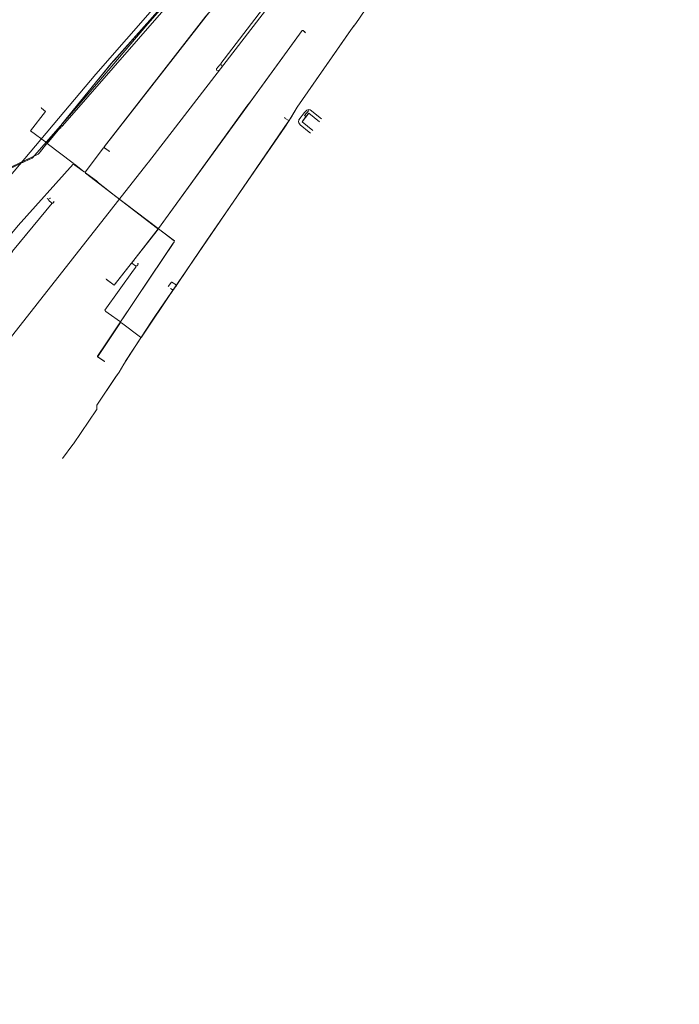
# Model space of a CAD drawing. Header units: metres. Extents: x 92810 to 93633, y 464687 to 465459.
# Tile 232 of 256: x 93296 to 93483, y 464708 to 464987. Entities that reach past the tile are written whole.
import ezdxf

# ---------------------------------------------------------------- set-up
doc = ezdxf.new("R2010")
doc.units = ezdxf.units.M
for name, color, linetype, lineweight, transparency in [('B-OI-KL-DATA_BT NEDERLAND-G', 90, 'SI_B_DATA_BT_NEDERLAND', 18, 0.4), ('B-OI-KL-DATA_KPN-G', 90, 'SI_B_DATA_KPN', 18, 0.4), ('B-OI-KL-DATA_PRORAIL-G', 90, 'SI_B_DATA_PRORAIL', 18, 0.4), ('B-OI-KL-DATA_RELINED-G', 90, 'SI_B_DATA_RELINED', 18, 0.4), ('B-OI-KL-ET_LS_LIANDER-G', 190, 'SI_B_ET_LS_LIANDER', 18, 0.4), ('B-OI-KL-ET_LS_PRORAIL-G', 190, 'SI_B_ET_LS_PRORAIL', 18, 0.4), ('B-OI-KL-ET_MS_LIANDER-G', 130, 'SI_B_ET_MS_LIANDER', 18, 0.4), ('B-OI-KL-ET_MS_PRORAIL-G', 130, 'SI_B_ET_MS_PRORAIL', 18, 0.4), ('B-OI-KL-GAS_HD_LIANDER-G', 30, 'SI_B_GAS_HD_LIANDER', 18, 0.4), ('B-OI-KL-GAS_LD_LIANDER-G', 30, 'SI_B_GAS_LD_LIANDER', 18, 0.4), ('B-OI-KL-GAS_LD_PRORAIL-G', 30, 'SI_B_GAS_LD_PRORAIL', 18, 0.4)]:
    doc.layers.add(name, color=color, linetype=linetype, lineweight=lineweight, transparency=transparency)
doc.styles.get("Standard").update_dxf_attribs({"font": 'isocp.shx'})
doc.linetypes.add('SI_B_DATA_BT_NEDERLAND', pattern='A,5,-2,["BTN",Standard,S=1.5,R=0,X=-0.51,Y=-0.75],-7', length=14)
doc.linetypes.add('SI_B_DATA_KPN', pattern='A,5,-2,["KPN",Standard,S=1.5,R=0,X=-0.51,Y=-0.75],-8', length=15)
doc.linetypes.add('SI_B_DATA_PRORAIL', pattern='A,5,-2,["PRO-DATA",Standard,S=1.5,R=0,X=-0.51,Y=-0.75],-13', length=20)
doc.linetypes.add('SI_B_DATA_RELINED', pattern='A,5,-2,["REL-DATA",Standard,S=1.5,R=0,X=-0.51,Y=-0.75],-13', length=20)
doc.linetypes.add('SI_B_ET_LS_LIANDER', pattern='A,5,-2,["LI-LS",Standard,S=1.5,R=0,X=-0.51,Y=-0.75],-10', length=17)
doc.linetypes.add('SI_B_ET_LS_PRORAIL', pattern='A,5,-2,["PRO-LS",Standard,S=1.5,R=0,X=-0.51,Y=-0.75],-11', length=18)
doc.linetypes.add('SI_B_ET_MS_LIANDER', pattern='A,5,-2,["LI-MS",Standard,S=1.5,R=0,X=-0.51,Y=-0.75],-10', length=17)
doc.linetypes.add('SI_B_ET_MS_PRORAIL', pattern='A,5,-2,["PRO-MS",Standard,S=1.5,R=0,X=-0.51,Y=-0.75],-11', length=18)
doc.linetypes.add('SI_B_GAS_HD_LIANDER', pattern='A,5,-2,["LI-G-HD",Standard,S=1.5,R=0,X=-0.51,Y=-0.75],-11', length=18)
doc.linetypes.add('SI_B_GAS_LD_LIANDER', pattern='A,5,-2,["LI-G-LD",Standard,S=1.5,R=0,X=-0.51,Y=-0.75],-11', length=18)
doc.linetypes.add('SI_B_GAS_LD_PRORAIL', pattern='A,5,-2,["PRO-G-LD",Standard,S=1.5,R=0,X=-0.51,Y=-0.75],-12', length=19)

msp = doc.modelspace()

# ---------------------------------------------------------------- linework, layer by layer
at = {"layer": 'B-OI-KL-DATA_BT NEDERLAND-G', "flags": 128}
for points in [[(93318.9, 464969.7), (93332.3, 464985.5), (93341.9, 464996.4), (93349.2, 465004.8), (93357.1, 465013.8), (93366.1, 465024.1), (93370.4, 465029.1), (93372, 465030.9), (93399.5, 465065.2), (93401.8, 465068.2), (93402.2, 465068.8), (93404.6, 465071.8), (93407.4, 465075.2), (93408.7, 465077.3), (93407.9, 465077.9), (93412.3, 465083.5), (93412.9, 465083.7), (93418.3, 465090.4), (93423.6, 465097.2)], [(93299.5, 464947.4), (93309.6, 464958.8), (93318.9, 464969.7)], [(93177.7, 464800.9), (93181.16, 464805.07), (93188.5, 464813.9), (93204.3, 464832.7), (93220, 464851.6), (93229.6, 464863.1), (93239.3, 464874.7), (93245.4, 464882.1), (93268.7, 464910.2), (93282.8, 464932.2), (93287.9, 464939.5), (93290.6, 464943.1), (93296.2, 464945.9), (93299.5, 464947.4)]]:
    msp.add_lwpolyline(points, dxfattribs=at)
at = {"layer": 'B-OI-KL-DATA_KPN-G', "flags": 128}
msp.add_lwpolyline([(93420.89, 465060.82), (93332.54, 464946.25), (93332.04, 464945.68), (93258.68, 464852.54), (93257.82, 464851.54), (93164.04, 464737.32)], dxfattribs=at)
at = {"layer": 'B-OI-KL-DATA_PRORAIL-G', "flags": 128}
for points in [[(93408.82, 465077.18), (93408.68, 465076.82), (93408.39, 465076.54), (93400.82, 465067.18), (93399.32, 465064.89), (93398.32, 465062.96), (93397.96, 465062.46), (93383.11, 465043.54), (93382.54, 465042.89), (93361.46, 465018.96), (93357.32, 465014.11), (93355.18, 465011.75), (93334.61, 464988.39), (93331.25, 464984.68), (93321.96, 464974.25), (93315.32, 464966.11), (93306.82, 464955.61), (93301.54, 464948.82), (93301.25, 464948.54), (93292.04, 464944.18), (93290.39, 464943.32), (93285.32, 464937.18), (93283.04, 464933.75), (93281.04, 464929.61), (93280.11, 464927.89), (93271.25, 464913.75), (93270.68, 464912.96), (93269.39, 464911.18), (93268.82, 464910.54), (93242.11, 464878.68), (93223.04, 464855.68), (93219.39, 464851.39), (93185.61, 464810.96), (93130.96, 464745.39), (93121.18, 464733.75), (93099.61, 464707.96), (93099.61, 464707.75)], [(93420.96, 465028.75), (93420.82, 465028.75), (93420.68, 465028.61), (93413.89, 465019.46), (93407.54, 465010.75), (93406.68, 465008.11), (93406.54, 465007.82), (93403.46, 465003.61), (93402.39, 465002.04), (93391.25, 464985.61), (93390.46, 464984.54), (93374.68, 464961.89), (93372.39, 464958.11), (93371.11, 464956.18), (93348.96, 464923.96), (93342.96, 464915.18), (93335.96, 464904.96), (93333.39, 464901.11), (93327.68, 464892.46), (93325.54, 464889.11), (93324.18, 464886.82), (93323.25, 464885.46), (93317.89, 464877.46), (93317.89, 464876.25), (93317.82, 464876.11), (93311.25, 464866.54), (93311.04, 464866.32), (93308.11, 464862.39)]]:
    msp.add_lwpolyline(points, dxfattribs=at)
at = {"layer": 'B-OI-KL-DATA_RELINED-G', "flags": 128}
msp.add_lwpolyline([(93097.58, 464710.15), (93317.54, 464971.19), (93406.45, 465072.67), (93408.81, 465078.64), (93482.97, 465165.54)], dxfattribs=at)
at = {"layer": 'B-OI-KL-ET_LS_LIANDER-G'}
for p, q in [((93377.11, 464959.18), (93376.11, 464957.75)), ((93376.75, 464959.46), (93377.96, 464960.96)), ((93377.11, 464959.18), (93376.75, 464959.46)), ((93377.11, 464959.18), (93377.96, 464960.18)), ((93377.96, 464960.18), (93380.96, 464957.68)), ((93376.11, 464957.75), (93379.11, 464955.25))]:
    msp.add_line(p, q, dxfattribs=at)
at = {"layer": 'B-OI-KL-ET_LS_PRORAIL-G'}
msp.add_line((93307.61, 464956.61), (93307.61, 464956.32), dxfattribs=at)
at = {"layer": 'B-OI-KL-ET_LS_PRORAIL-G', "flags": 128}
for points in [[(93320.04, 464950.39), (93320.04, 464950.68), (93350.54, 464989.82), (93347.68, 464992.32), (93347.68, 464992.54), (93359.68, 465006.11), (93359.75, 465006.11), (93361.18, 465004.89), (93361.11, 465004.75)], [(93402.82, 465002.75), (93402.82, 465002.54), (93402.61, 465002.25), (93391.25, 464985.61), (93389.96, 464983.82), (93374.68, 464961.89), (93372.75, 464958.68), (93372.32, 464958.11), (93372.25, 464958.11)], [(93373.18, 465000.39), (93364.82, 464989.61), (93353.04, 464974.25), (93352.96, 464973.89)], [(93336.25, 464990.18), (93336.04, 464990.11), (93335.68, 464989.75), (93322.89, 464975.18), (93322.32, 464974.61), (93315.32, 464966.11), (93307.89, 464956.96), (93307.89, 464956.75)], [(93336.96, 464989.75), (93336.96, 464989.54), (93336.82, 464989.39), (93308.18, 464956.61), (93308.04, 464956.61)], [(93377.04, 464982.96), (93376.75, 464983.32), (93376.18, 464983.61), (93376.04, 464983.61), (93335.32, 464927.46)], [(93353.11, 464973.89), (93352.75, 464973.89), (93351.82, 464972.68), (93351.75, 464972.32), (93352.46, 464972.25)], [(93353.11, 464973.89), (93353.18, 464973.82), (93353.39, 464973.39), (93353.25, 464973.25)], [(93302.11, 464961.75), (93302.18, 464961.54), (93303.32, 464960.68), (93299.11, 464955.18), (93303.68, 464951.75), (93303.68, 464951.61)], [(93307.61, 464956.32), (93307.39, 464956.32), (93307.39, 464955.96)], [(93307.68, 464956.25), (93307.68, 464956.04), (93307.54, 464955.96), (93307.39, 464955.96)], [(93307.54, 464956.32), (93307.68, 464956.18)], [(93307.89, 464956.75), (93307.61, 464956.61)], [(93307.61, 464956.39), (93307.75, 464956.25)], [(93307.61, 464956.32), (93307.68, 464956.25)], [(93307.68, 464956.25), (93307.89, 464956.25)], [(93307.89, 464956.75), (93308.04, 464956.61)], [(93308.04, 464956.61), (93308.04, 464956.39), (93307.89, 464956.25)], [(93372.25, 464958.11), (93372.25, 464957.89), (93372.04, 464957.61), (93344.04, 464916.75), (93340.18, 464910.96), (93339.54, 464910.18), (93339.46, 464910.11)], [(93372.25, 464958.11), (93371.25, 464958.68), (93371.11, 464958.82), (93371.04, 464958.96)], [(93307.39, 464955.96), (93303.82, 464951.61)], [(93303.68, 464951.61), (93301.54, 464948.82), (93301.25, 464948.54), (93290.54, 464943.46)], [(93303.68, 464951.61), (93303.82, 464951.61)], [(93303.82, 464951.61), (93311.18, 464945.96), (93311.18, 464945.75)], [(93320.04, 464950.39), (93319.82, 464950.39), (93319.68, 464950.25), (93317.82, 464947.68), (93316.61, 464946.18), (93314.54, 464943.46)], [(93320.04, 464950.39), (93321.39, 464949.39), (93321.46, 464949.25)], [(93311.18, 464945.75), (93295.61, 464928.32), (93293.32, 464925.61), (93290.96, 464923.04), (93289.75, 464921.61)], [(93311.18, 464945.75), (93311.46, 464945.75), (93311.54, 464945.68), (93314.25, 464943.54), (93314.46, 464943.46), (93314.54, 464943.46)], [(93314.54, 464943.46), (93314.61, 464943.25), (93317.75, 464940.96), (93318.32, 464940.46), (93322.82, 464936.96), (93335.25, 464927.46)], [(93305.25, 464934.68), (93293.96, 464921.04), (93293.96, 464920.82), (93293.82, 464920.68), (93293.25, 464920.61), (93292.68, 464920.68), (93291.96, 464920.82)], [(93303.82, 464936.04), (93304.11, 464935.82)], [(93304.11, 464935.82), (93304.61, 464935.96), (93304.68, 464936.18)], [(93304.11, 464935.82), (93304.25, 464935.46), (93305.04, 464934.75), (93305.25, 464934.68)], [(93305.25, 464934.68), (93305.46, 464934.75), (93305.68, 464934.96), (93305.68, 464935.25)], [(93335.32, 464927.39), (93339.89, 464923.96), (93339.54, 464923.25), (93336.75, 464919.18), (93324.54, 464901.04)], [(93335.25, 464927.39), (93328.32, 464918.54), (93328.32, 464918.32), (93328.04, 464918.18), (93327.82, 464917.68)], [(93335.25, 464927.46), (93335.32, 464927.46)], [(93335.25, 464927.46), (93335.25, 464927.39)], [(93335.25, 464927.39), (93335.32, 464927.39)], [(93335.32, 464927.46), (93335.32, 464927.39)], [(93327.82, 464917.68), (93327.61, 464917.61), (93322.82, 464911.46), (93322.75, 464911.46), (93320.54, 464913.18)], [(93327.82, 464917.68), (93328.82, 464916.89), (93328.96, 464916.82)], [(93328.96, 464916.82), (93329.18, 464916.89), (93329.46, 464917.18), (93329.54, 464917.46), (93329.46, 464917.61), (93329.39, 464917.61)], [(93328.96, 464916.82), (93328.89, 464916.54), (93328.25, 464915.68), (93320.18, 464904.32), (93320.46, 464903.96), (93321.04, 464903.54), (93324.54, 464901.04)], [(93339.46, 464910.11), (93330.54, 464896.68), (93330.25, 464896.68), (93324.82, 464900.82), (93324.54, 464900.89)], [(93338.75, 464910.54), (93339.18, 464910.18), (93339.46, 464910.11)], [(93324.54, 464900.89), (93318.11, 464891.25), (93318.11, 464891.11), (93319.96, 464889.89), (93320.04, 464889.75)], [(93324.54, 464901.04), (93324.54, 464900.89)]]:
    msp.add_lwpolyline(points, dxfattribs=at)
at = {"layer": 'B-OI-KL-ET_MS_LIANDER-G', "flags": 128}
for points in [[(93381.54, 464958.54), (93378.32, 464961.11), (93377.82, 464961.18), (93377.39, 464961.04), (93376.75, 464960.32), (93375.11, 464958.25), (93375.04, 464957.61), (93375.11, 464957.39), (93375.54, 464956.89), (93378.04, 464954.82), (93378.46, 464954.46)], [(93380.96, 464957.68), (93377.96, 464960.18), (93376.11, 464957.75), (93379.11, 464955.25)]]:
    msp.add_lwpolyline(points, dxfattribs=at)
at = {"layer": 'B-OI-KL-ET_MS_PRORAIL-G', "flags": 128}
for points in [[(93420.96, 465028.75), (93420.82, 465028.75), (93420.68, 465028.61), (93413.89, 465019.46), (93407.54, 465010.75), (93406.68, 465008.11), (93406.54, 465007.82), (93403.46, 465003.61), (93402.39, 465002.04), (93391.25, 464985.61), (93390.46, 464984.54), (93374.68, 464961.89), (93372.39, 464958.11), (93371.11, 464956.18), (93348.96, 464923.96), (93342.96, 464915.18), (93340.54, 464911.54), (93340.39, 464911.54)], [(93279.96, 464927.54), (93290.32, 464921.25), (93292.04, 464920.75), (93293.25, 464920.61), (93293.82, 464920.68), (93293.96, 464921.04), (93294.46, 464921.61), (93305.25, 464934.68), (93305.39, 464934.68), (93305.68, 464934.96), (93305.68, 464935.25)], [(93338.11, 464911.04), (93339.04, 464912.32), (93339.11, 464912.32), (93340.39, 464911.54)], [(93340.39, 464911.54), (93340.32, 464911.18), (93340.11, 464910.89), (93334.54, 464902.82), (93326.04, 464889.89), (93324.18, 464886.82), (93323.39, 464885.68), (93317.89, 464877.46), (93317.89, 464876.25), (93317.82, 464876.11), (93311.25, 464866.54), (93311.04, 464866.32), (93308.11, 464862.39)]]:
    msp.add_lwpolyline(points, dxfattribs=at)
at = {"layer": 'B-OI-KL-GAS_HD_LIANDER-G', "flags": 128}
msp.add_lwpolyline([(93381.54, 464958.54), (93378.32, 464961.11), (93377.82, 464961.18), (93377.39, 464961.04), (93376.75, 464960.32), (93375.11, 464958.25), (93375.04, 464957.61), (93375.11, 464957.39), (93375.54, 464956.89), (93378.04, 464954.82), (93378.46, 464954.46)], dxfattribs=at)
at = {"layer": 'B-OI-KL-GAS_LD_LIANDER-G', "flags": 128}
msp.add_lwpolyline([(93381.54, 464958.54), (93378.32, 464961.11), (93377.82, 464961.18), (93377.39, 464961.04), (93376.75, 464960.32), (93375.11, 464958.25), (93375.04, 464957.61), (93375.11, 464957.39), (93375.54, 464956.89), (93378.04, 464954.82), (93378.46, 464954.46)], dxfattribs=at)
at = {"layer": 'B-OI-KL-GAS_LD_PRORAIL-G', "flags": 128}
for points in [[(93361.18, 465004.82), (93359.75, 465006.11), (93359.46, 465005.96), (93347.68, 464992.54), (93347.75, 464992.18), (93350.54, 464989.82), (93350.46, 464989.54), (93350.25, 464989.32), (93348.75, 464987.68), (93319.96, 464950.61), (93319.96, 464950.39)], [(93335.32, 464927.54), (93344.54, 464940.11), (93360.39, 464962.11), (93361.54, 464963.61), (93376.04, 464983.61), (93376.39, 464983.54), (93376.68, 464983.32), (93377.04, 464982.96)], [(93319.96, 464950.39), (93319.75, 464950.32), (93314.54, 464943.46)], [(93319.96, 464950.39), (93321.39, 464949.39), (93321.39, 464949.25)], [(93314.54, 464943.46), (93314.11, 464943.61), (93313.96, 464943.75), (93311.68, 464945.46), (93311.39, 464945.75), (93311.32, 464945.89)], [(93314.54, 464943.46), (93314.54, 464943.32), (93314.68, 464943.18), (93335.11, 464927.54), (93335.32, 464927.54)], [(93335.32, 464927.39), (93339.82, 464923.96), (93339.75, 464923.61), (93339.54, 464923.32), (93320.39, 464894.82), (93318.04, 464891.32), (93318.04, 464891.11), (93320.04, 464889.82)], [(93335.32, 464927.39), (93322.82, 464911.46)], [(93335.32, 464927.54), (93335.32, 464927.39)], [(93322.75, 464911.46), (93320.61, 464913.04), (93320.54, 464913.25)], [(93322.75, 464911.46), (93322.82, 464911.46)]]:
    msp.add_lwpolyline(points, dxfattribs=at)

doc.saveas('drawing.dxf')
